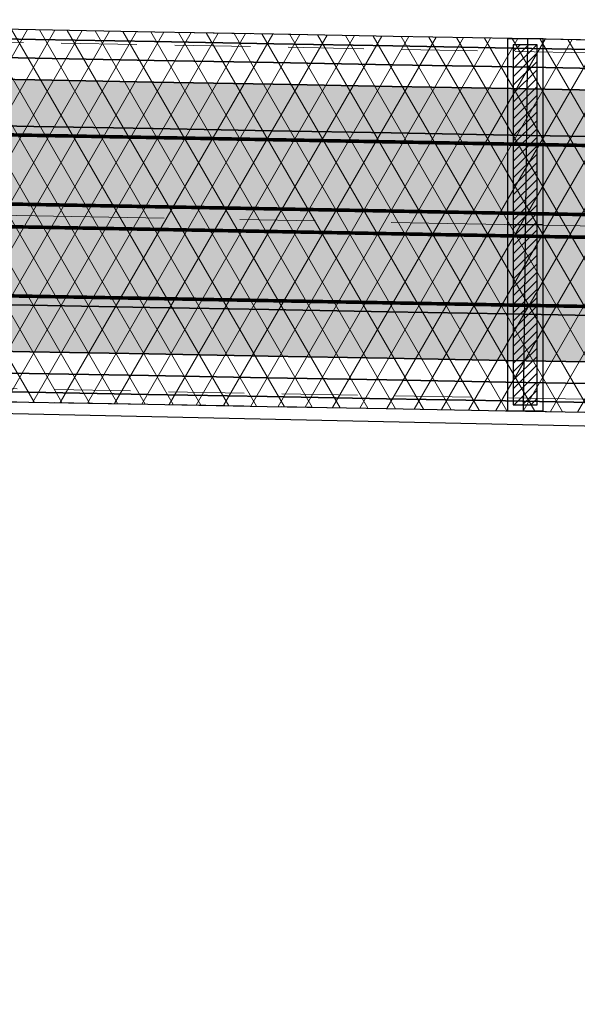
# Model space of a CAD drawing. Extents: x 100296 to 107772, y 404875 to 408930.
# Tile 24 of 98: x 101063 to 101086, y 407446 to 407487. Entities that reach past the tile are written whole.
import ezdxf

# ---------------------------------------------------------------- set-up
doc = ezdxf.new("R2010")
doc.units = 0
for name, pattern in [('CENTER2', [28.575000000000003, 19.05, -3.175, 3.175, -3.175]), ('HIDDEN2', [4.762499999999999, 3.175, -1.5875]), ('VW-3-3_STREEP', [6, 3, -3])]:
    doc.linetypes.add(name, pattern=pattern)
for name, color, linetype, lineweight in [('gr-nw-f2dl400_80', 1, 'f2dl40080', 35), ('n-co-bc-betonvorm-g', 2, 'Continuous', 35), ('n-co-bc-betonvorm-gn', 1, 'HIDDEN2', 18), ('n-we-am_as_weg_hoofdrijbaan_rechtstand-g', 1, 'CENTER2', 18), ('n-we-kw-kunstwerk-a', 253, 'Continuous', 18), ('n-we-vh-verharding_kantverharding-g', 3, 'Continuous', 35), ('n-we-vw-markering_langs_streep_33_015-g', 7, 'VW-3-3_STREEP', 35), ('n-we-vw-markering_langs_streep_doorgetrokken_015-g', 7, 'Continuous', 35)]:
    doc.layers.add(name, color=color, linetype=linetype, lineweight=lineweight)
for name, color, linetype in [('TDNA----_damwand', 254, 'Continuous'), ('TDNA----_main_road_asphalt', 251, 'Continuous'), ('TDNL----_damwand', 1, 'Continuous'), ('TDNL----_kunstwerk', 4, 'Continuous'), ('TDNL----_plangrens', 4, 'ENV-L14')]:
    doc.layers.add(name, color=color, linetype=linetype)
doc.linetypes.add('ENV-L14', pattern='A,12.5,-1.25,[144,env-shp.shx,S=0.125,R=0,X=0,Y=0.75],-1.25', length=15)
doc.linetypes.add('f2dl40080', pattern='A,2,-1,[168,RTW.shx,S=0.5,R=0,X=0,Y=0],-1', length=4)

# ---------------------------------------------------------------- blocks, each defined once
blk = doc.blocks.new('pijler bovenaanzicht')
at = {"layer": 'TDNA----_damwand'}
h = blk.add_hatch(dxfattribs=at)
h.set_pattern_fill('ANSI31', color=256, scale=2)
h.set_pattern_definition([(45, (0, 0), (-0.1767766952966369, 0.1767766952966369), [])])
h.paths.add_polyline_path([(-0.5, -7.549999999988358), (0.5, -7.549999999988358), (0.5, 7.549999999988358), (-0.5, 7.549999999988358)])
at = {"layer": 'TDNL----_damwand'}
for points in [[(-0.75, -7.799999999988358), (0.75, -7.799999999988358), (0.75, 7.799999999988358), (-0.75, 7.799999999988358)], [(-0.5, -7.549999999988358), (0.5, -7.549999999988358), (0.5, 7.549999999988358), (-0.5, 7.549999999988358)]]:
    blk.add_lwpolyline(points, close=True, dxfattribs=at)
at = {"layer": 'TDNL----_damwand', "flags": 128}
blk.add_lwpolyline([(0.75, 0), (-0.75, 0)], dxfattribs=at)

msp = doc.modelspace()

# ---------------------------------------------------------------- hatches: boundary and pattern name
at = {"layer": 'n-we-kw-kunstwerk-a'}
h = msp.add_hatch(dxfattribs=at)
h.set_pattern_fill('ENV-A01', color=256)
h.set_pattern_definition([(59.99999999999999, (0, 0), (-0.8660254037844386, 0.5000000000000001), []), (120, (0, 0), (-0.8660254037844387, -0.4999999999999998), [])])
h.paths.add_polyline_path([(101040.5157212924, 407471.381035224), (101048.2398327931, 407471.239290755), (101053.238991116, 407471.1475516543), (101058.2381494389, 407471.0558125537), (101063.2373077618, 407470.9640734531), (101068.2364660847, 407470.8723343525), (101073.2356244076, 407470.7805952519), (101078.2347827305, 407470.6888561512), (101083.2339410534, 407470.5971170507), (101088.2330993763, 407470.50537795), (101093.2322576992, 407470.4136388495), (101098.2314160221, 407470.3218997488), (101103.230574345, 407470.2301606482), (101108.2297326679, 407470.1384215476), (101113.2288909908, 407470.046682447), (101118.2280493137, 407469.9549433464), (101123.2272076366, 407469.8632042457), (101128.2263659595, 407469.7714651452), (101133.2255242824, 407469.6797260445), (101138.2246826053, 407469.587986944), (101143.2238409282, 407469.4962478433), (101148.2229992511, 407469.4045087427), (101153.222157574, 407469.3127696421), (101156.1928551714, 407469.2582546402), (101156.4792646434, 407484.8656269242), (101153.5085670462, 407484.9201419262), (101148.5094087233, 407485.0118810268), (101143.5102504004, 407485.1036201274), (101138.5110920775, 407485.195359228), (101133.5119337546, 407485.2870983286), (101128.5127754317, 407485.3788374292), (101123.5136171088, 407485.4705765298), (101118.5144587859, 407485.5623156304), (101113.515300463, 407485.6540547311), (101108.5161421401, 407485.7457938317), (101103.5169838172, 407485.8375329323), (101098.5178254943, 407485.9292720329), (101093.5186671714, 407486.0210111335), (101088.5195088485, 407486.1127502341), (101083.5203505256, 407486.2044893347), (101078.5211922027, 407486.2962284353), (101073.5220338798, 407486.3879675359), (101068.5228755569, 407486.4797066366), (101063.523717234, 407486.5714457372), (101058.5245589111, 407486.6631848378), (101053.5254005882, 407486.7549239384), (101048.5262422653, 407486.846663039), (101043.5270839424, 407486.9384021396), (101040.8021307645, 407486.988407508)])
at = {"layer": 'TDNA----_main_road_asphalt'}
msp.add_hatch(color=256, dxfattribs=at).paths.add_polyline_path([(101226.8835860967, 407479.5229617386), (101223.4224748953, 407479.586476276), (101218.4233165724, 407479.6782153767), (101213.4241582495, 407479.7699544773), (101208.4249999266, 407479.8616935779), (101203.4258416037, 407479.9534326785), (101198.4266832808, 407480.0451717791), (101193.4275249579, 407480.1369108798), (101188.428366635, 407480.2286499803), (101183.4292083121, 407480.320389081), (101178.4300499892, 407480.4121281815), (101173.4308916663, 407480.5038672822), (101168.4317333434, 407480.5956063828), (101163.4325750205, 407480.6873454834), (101158.4334166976, 407480.779084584), (101156.4049559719, 407480.8163086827), (101156.4407342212, 407482.7659804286), (101153.4700366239, 407482.8204954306), (101148.470878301, 407482.9122345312), (101143.4717199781, 407483.0039736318), (101138.4725616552, 407483.0957127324), (101133.4734033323, 407483.187451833), (101128.4742450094, 407483.2791909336), (101123.4750866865, 407483.3709300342), (101118.4759283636, 407483.4626691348), (101113.4767700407, 407483.5544082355), (101108.4776117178, 407483.6461473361), (101103.4784533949, 407483.7378864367), (101098.479295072, 407483.8296255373), (101093.4801367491, 407483.9213646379), (101088.4809784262, 407484.0131037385), (101083.4818201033, 407484.1048428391), (101078.4826617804, 407484.1965819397), (101073.4835034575, 407484.2883210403), (101068.4843451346, 407484.380060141), (101063.4851868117, 407484.4717992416), (101058.4860284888, 407484.5635383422), (101053.4868701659, 407484.6552774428), (101048.487711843, 407484.7470165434), (101043.4885535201, 407484.838755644), (101040.7636003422, 407484.8887610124), (101040.727822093, 407482.9390892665), (101038.453616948, 407482.9808229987), (101033.4544586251, 407483.0725620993), (101028.4553003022, 407483.1643011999), (101023.4561419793, 407483.2560403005), (101018.4569836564, 407483.3477794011), (101013.4578253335, 407483.4395185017), (101008.4586670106, 407483.5312576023), (101003.4595086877, 407483.622996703), (100998.4603503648, 407483.7147358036), (100993.4611920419, 407483.8064749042), (100988.462033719, 407483.8982140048), (100983.4628753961, 407483.9899531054), (100978.4637170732, 407484.081692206), (100973.4645587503, 407484.1734313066), (100968.4654004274, 407484.2651704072), (100963.4662421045, 407484.3569095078), (100958.4670837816, 407484.4486486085), (100953.4679254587, 407484.5403877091), (100948.4687671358, 407484.6321268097), (100943.4696088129, 407484.7238659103), (100938.47045049, 407484.8156050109), (100933.4712921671, 407484.9073441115), (100928.4721338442, 407484.9990832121), (100923.4729755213, 407485.0908223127), (100918.4738171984, 407485.1825614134), (100913.4746588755, 407485.274300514), (100908.4755005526, 407485.3660396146), (100903.4763422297, 407485.4577787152), (100898.4771839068, 407485.5495178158), (100893.4780255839, 407485.6412569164), (100888.478867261, 407485.732996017), (100883.4797089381, 407485.8247351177), (100878.4805506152, 407485.9164742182), (100873.4813922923, 407486.0082133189), (100868.4822339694, 407486.0999524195), (100863.4830756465, 407486.1916915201), (100858.4839173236, 407486.2834306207), (100853.4847590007, 407486.3751697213), (100848.4856006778, 407486.4669088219), (100843.4864423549, 407486.5586479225), (100838.487284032, 407486.6503870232), (100833.4881257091, 407486.7421261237), (100828.4889673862, 407486.8338652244), (100825.9268903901, 407486.8808816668), (100825.7481836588, 407479.3828983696), (100828.3513587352, 407479.3351277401), (100833.3505170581, 407479.2433886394), (100838.349675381, 407479.1516495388), (100843.3488337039, 407479.0599104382), (100848.3479920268, 407478.9681713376), (100853.3471503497, 407478.876432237), (100858.3463086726, 407478.7846931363), (100863.3454669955, 407478.6929540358), (100868.3446253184, 407478.6012149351), (100873.3437836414, 407478.5094758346), (100878.3429419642, 407478.4177367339), (100883.3421002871, 407478.3259976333), (100888.34125861, 407478.2342585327), (100893.3404169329, 407478.1425194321), (100898.3395752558, 407478.0507803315), (100903.3387335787, 407477.9590412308), (100908.3378919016, 407477.8673021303), (100913.3370502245, 407477.7755630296), (100918.3362085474, 407477.6838239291), (100923.3353668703, 407477.5920848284), (100928.3345251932, 407477.5003457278), (100933.3336835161, 407477.4086066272), (100938.332841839, 407477.3168675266), (100943.3320001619, 407477.225128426), (100948.3311584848, 407477.1333893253), (100953.3303168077, 407477.0416502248), (100958.3294751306, 407476.9499111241), (100963.3286334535, 407476.8581720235), (100968.3277917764, 407476.7664329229), (100973.3269500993, 407476.6746938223), (100978.3261084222, 407476.5829547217), (100983.3252667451, 407476.4912156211), (100988.324425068, 407476.3994765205), (100993.3235833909, 407476.3077374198), (100998.3227417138, 407476.2159983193), (101003.3219000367, 407476.1242592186), (101008.3210583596, 407476.032520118), (101013.3202166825, 407475.9407810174), (101018.3193750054, 407475.8490419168), (101023.3185333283, 407475.7573028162), (101028.3176916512, 407475.6655637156), (101033.3168499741, 407475.573824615), (101038.316008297, 407475.4820855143), (101040.590213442, 407475.4403517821), (101040.5544351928, 407473.4906800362), (101043.2793883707, 407473.4406746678), (101048.2785466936, 407473.3489355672), (101053.2777050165, 407473.2571964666), (101058.2768633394, 407473.165457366), (101063.2760216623, 407473.0737182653), (101068.2751799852, 407472.9819791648), (101073.2743383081, 407472.8902400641), (101078.273496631, 407472.7985009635), (101083.2726549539, 407472.7067618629), (101088.2718132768, 407472.6150227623), (101093.2709715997, 407472.5232836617), (101098.2701299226, 407472.4315445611), (101103.2692882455, 407472.3398054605), (101108.2684465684, 407472.2480663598), (101113.2676048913, 407472.1563272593), (101118.2667632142, 407472.0645881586), (101123.2659215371, 407471.972849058), (101128.26507986, 407471.8811099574), (101133.2642381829, 407471.7893708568), (101138.2633965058, 407471.6976317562), (101143.2625548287, 407471.6058926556), (101148.2617131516, 407471.514153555), (101153.2608714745, 407471.4224144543), (101156.2315690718, 407471.3678994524), (101156.267347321, 407473.3175711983), (101158.2958080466, 407473.2803470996), (101163.2949663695, 407473.1886079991), (101168.2941246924, 407473.0968688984), (101173.2932830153, 407473.0051297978), (101178.2924413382, 407472.9133906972), (101183.2915996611, 407472.8216515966), (101188.290757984, 407472.729912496), (101193.2899163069, 407472.6381733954), (101198.2890746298, 407472.5464342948), (101203.2882329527, 407472.4546951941), (101208.2873912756, 407472.3629560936), (101213.2865495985, 407472.2712169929), (101218.2857079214, 407472.1794778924), (101223.2848662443, 407472.0877387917), (101226.1148840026, 407472.0358053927)])

# ---------------------------------------------------------------- linework, layer by layer
at = {"layer": 'gr-nw-f2dl400_80', "ltscale": 0.5, "flags": 128}
for points in [[(101030.7819802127, 407485.9820860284), (101043.5052500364, 407485.7486024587), (101048.5044083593, 407485.6568633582), (101053.5035666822, 407485.5651242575), (101058.5027250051, 407485.4733851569), (101063.501883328, 407485.3816460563), (101068.5010416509, 407485.2899069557), (101073.5001999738, 407485.1981678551), (101078.4993582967, 407485.1064287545), (101083.4985166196, 407485.0146896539), (101088.4976749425, 407484.9229505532), (101093.4968332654, 407484.8312114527), (101098.4959915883, 407484.739472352), (101103.4951499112, 407484.6477332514), (101108.4943082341, 407484.5559941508), (101113.493466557, 407484.4642550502), (101118.4926248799, 407484.3725159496), (101123.4917832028, 407484.280776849), (101128.4909415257, 407484.1890377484), (101133.4900998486, 407484.0972986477), (101138.4892581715, 407484.0055595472), (101143.4884164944, 407483.9138204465), (101148.4875748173, 407483.8220813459), (101153.4867331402, 407483.7303422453), (101166.4557473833, 407483.4923490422)], [(101030.5394220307, 407472.7643114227), (101043.2626918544, 407472.530827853), (101048.2618501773, 407472.4390887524), (101053.2610085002, 407472.3473496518), (101058.2601668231, 407472.2556105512), (101063.259325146, 407472.1638714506), (101068.2584834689, 407472.07213235), (101073.2576417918, 407471.9803932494), (101078.2568001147, 407471.8886541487), (101083.2559584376, 407471.7969150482), (101088.2551167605, 407471.7051759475), (101093.2542750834, 407471.6134368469), (101098.2534334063, 407471.5216977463), (101103.2525917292, 407471.4299586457), (101108.2517500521, 407471.3382195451), (101113.250908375, 407471.2464804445), (101118.2500666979, 407471.1547413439), (101123.2492250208, 407471.0630022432), (101128.2483833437, 407470.9712631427), (101133.2475416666, 407470.879524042), (101138.2466999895, 407470.7877849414), (101143.2458583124, 407470.6960458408), (101148.2450166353, 407470.6043067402), (101153.2441749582, 407470.5125676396), (101166.2131892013, 407470.2745744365)]]:
    msp.add_lwpolyline(points, dxfattribs=at)
at = {"layer": 'n-co-bc-betonvorm-g', "flags": 128}
for points in [[(101040.7947916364, 407486.5884748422), (101043.5197448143, 407486.5384694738), (101048.5189031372, 407486.4467303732), (101053.5180614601, 407486.3549912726), (101058.517219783, 407486.263252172), (101063.5163781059, 407486.1715130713), (101068.5155364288, 407486.0797739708), (101073.5146947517, 407485.9880348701), (101078.5138530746, 407485.8962957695), (101083.5130113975, 407485.8045566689), (101088.5121697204, 407485.7128175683)], [(101040.5232438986, 407471.7909662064), (101043.2481970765, 407471.740960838), (101048.2473553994, 407471.6492217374), (101053.2465137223, 407471.5574826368), (101058.2456720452, 407471.4657435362), (101063.2448303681, 407471.3740044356), (101068.243988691, 407471.282265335), (101073.2431470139, 407471.1905262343), (101078.2423053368, 407471.0987871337), (101083.2414636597, 407471.0070480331), (101088.2406219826, 407470.9153089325)]]:
    msp.add_lwpolyline(points, dxfattribs=at)
at = {"layer": 'n-co-bc-betonvorm-gn', "flags": 128}
for points in [[(101040.8021307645, 407486.988407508), (101043.5270839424, 407486.9384021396), (101048.5262422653, 407486.846663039), (101053.5254005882, 407486.7549239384), (101058.5245589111, 407486.6631848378), (101063.523717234, 407486.5714457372), (101068.5228755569, 407486.4797066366), (101073.5220338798, 407486.3879675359), (101078.5211922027, 407486.2962284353), (101083.5203505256, 407486.2044893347), (101088.5195088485, 407486.1127502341), (101093.5186671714, 407486.0210111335), (101098.5178254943, 407485.9292720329), (101103.5169838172, 407485.8375329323), (101108.5161421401, 407485.7457938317), (101113.515300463, 407485.6540547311), (101118.5144587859, 407485.5623156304), (101123.5136171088, 407485.4705765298), (101128.5127754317, 407485.3788374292), (101133.5119337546, 407485.2870983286), (101138.5110920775, 407485.195359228), (101143.5102504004, 407485.1036201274), (101148.5094087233, 407485.0118810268), (101153.5085670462, 407484.9201419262), (101156.4792646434, 407484.8656269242)], [(101040.7922229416, 407486.4484984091), (101043.5171761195, 407486.3984930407), (101048.5163344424, 407486.3067539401), (101053.5154927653, 407486.2150148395), (101058.5146510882, 407486.1232757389), (101063.5138094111, 407486.0315366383), (101068.512967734, 407485.9397975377), (101073.5121260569, 407485.8480584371), (101078.5112843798, 407485.7563193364), (101083.5104427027, 407485.6645802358), (101088.5096010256, 407485.5728411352), (101093.5087593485, 407485.4811020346), (101098.5079176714, 407485.389362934), (101103.5070759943, 407485.2976238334), (101108.5062343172, 407485.2058847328), (101113.5053926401, 407485.1141456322), (101118.504550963, 407485.0224065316), (101123.5037092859, 407484.9306674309), (101128.5028676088, 407484.8389283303), (101133.5020259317, 407484.7471892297), (101138.5011842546, 407484.6554501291), (101143.5003425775, 407484.5637110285), (101148.4995009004, 407484.4719719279), (101153.4986592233, 407484.3802328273), (101156.4693568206, 407484.3257178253)], [(101040.5256291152, 407471.9209443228), (101043.2505822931, 407471.8709389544), (101048.249740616, 407471.7791998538), (101053.2488989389, 407471.6874607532), (101058.2480572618, 407471.5957216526), (101063.2472155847, 407471.503982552), (101068.2463739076, 407471.4122434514), (101073.2455322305, 407471.3205043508), (101078.2446905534, 407471.2287652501), (101083.2438488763, 407471.1370261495), (101088.2430071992, 407471.0452870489), (101093.2421655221, 407470.9535479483), (101098.241323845, 407470.8618088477), (101103.2404821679, 407470.7700697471), (101108.2396404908, 407470.6783306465), (101113.2387988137, 407470.5865915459), (101118.2379571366, 407470.4948524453), (101123.2371154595, 407470.4031133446), (101128.2362737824, 407470.311374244), (101133.2354321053, 407470.2196351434), (101138.2345904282, 407470.1278960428), (101143.2337487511, 407470.0361569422), (101148.232907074, 407469.9444178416), (101153.2320653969, 407469.852678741), (101156.2027629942, 407469.798163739)], [(101040.5157212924, 407471.381035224), (101043.2406744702, 407471.3310298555), (101048.2398327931, 407471.239290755), (101053.238991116, 407471.1475516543), (101058.2381494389, 407471.0558125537), (101063.2373077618, 407470.9640734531), (101068.2364660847, 407470.8723343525), (101073.2356244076, 407470.7805952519), (101078.2347827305, 407470.6888561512), (101083.2339410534, 407470.5971170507), (101088.2330993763, 407470.50537795), (101093.2322576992, 407470.4136388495), (101098.2314160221, 407470.3218997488), (101103.230574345, 407470.2301606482), (101108.2297326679, 407470.1384215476), (101113.2288909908, 407470.046682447), (101118.2280493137, 407469.9549433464), (101123.2272076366, 407469.8632042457), (101128.2263659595, 407469.7714651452), (101133.2255242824, 407469.6797260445), (101138.2246826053, 407469.587986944), (101143.2238409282, 407469.4962478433), (101148.2229992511, 407469.4045087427), (101153.222157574, 407469.3127696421), (101156.1928551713, 407469.2582546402)]]:
    msp.add_lwpolyline(points, dxfattribs=at)
at = {"layer": 'n-we-am_as_weg_hoofdrijbaan_rechtstand-g', "flags": 128}
msp.add_lwpolyline([(100478.4676533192, 407489.5064432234), (101495.1623347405, 407470.8491714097)], dxfattribs=at)
at = {"layer": 'n-we-vh-verharding_kantverharding-g', "flags": 128}
for points in [[(101040.7636003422, 407484.8887610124), (101043.4885535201, 407484.838755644), (101048.487711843, 407484.7470165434), (101053.4868701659, 407484.6552774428), (101058.4860284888, 407484.5635383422), (101063.4851868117, 407484.4717992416), (101068.4843451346, 407484.380060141), (101073.4835034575, 407484.2883210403), (101078.4826617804, 407484.1965819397), (101083.4818201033, 407484.1048428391), (101088.4809784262, 407484.0131037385)], [(101013.4578253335, 407483.4395185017), (101018.4569836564, 407483.3477794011), (101023.4561419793, 407483.2560403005), (101028.4553003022, 407483.1643011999), (101033.4544586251, 407483.0725620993), (101038.453616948, 407482.9808229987), (101040.727822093, 407482.9390892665), (101043.4527752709, 407482.889083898), (101048.4519335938, 407482.7973447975), (101053.4510919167, 407482.7056056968), (101058.4502502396, 407482.6138665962), (101063.4494085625, 407482.5221274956), (101068.4485668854, 407482.430388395), (101073.4477252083, 407482.3386492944), (101078.4468835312, 407482.2469101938), (101083.4460418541, 407482.1551710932), (101088.445200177, 407482.0634319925)], [(101013.3202166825, 407475.9407810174), (101018.3193750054, 407475.8490419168), (101023.3185333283, 407475.7573028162), (101028.3176916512, 407475.6655637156), (101033.3168499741, 407475.573824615), (101038.316008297, 407475.4820855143), (101040.590213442, 407475.4403517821), (101043.3151666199, 407475.3903464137), (101048.3143249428, 407475.2986073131), (101053.3134832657, 407475.2068682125), (101058.3126415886, 407475.1151291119), (101063.3117999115, 407475.0233900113), (101068.3109582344, 407474.9316509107), (101073.3101165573, 407474.8399118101), (101078.3092748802, 407474.7481727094), (101083.3084332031, 407474.6564336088), (101088.307591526, 407474.5646945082)], [(101040.5544351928, 407473.4906800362), (101043.2793883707, 407473.4406746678), (101048.2785466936, 407473.3489355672), (101053.2777050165, 407473.2571964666), (101058.2768633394, 407473.165457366), (101063.2760216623, 407473.0737182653), (101068.2751799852, 407472.9819791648), (101073.2743383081, 407472.8902400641), (101078.273496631, 407472.7985009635), (101083.2726549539, 407472.7067618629), (101088.2718132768, 407472.6150227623)]]:
    msp.add_lwpolyline(points, dxfattribs=at)
at = {"layer": 'n-we-vw-markering_langs_streep_33_015-g', "flags": 128}
msp.add_lwpolyline([(100738.6928291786, 407489.9316212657, 0.15, 0.15, 0), (100749.9841746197, 407488.931759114, 0.15, 0.15, 0), (100769.304407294, 407487.7613711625, 0.15, 0.15, 0.01041102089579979), (100779.7221027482, 407487.3530014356, 0.15, 0.15, 0), (100783.4896620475, 407487.2845802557, 0.15, 0.15, 0), (100788.4888203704, 407487.192841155, 0.15, 0.15, 0), (100793.4879786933, 407487.1011020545, 0.15, 0.15, 0), (100798.4871370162, 407487.0093629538, 0.15, 0.15, 0), (100803.4862953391, 407486.9176238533, 0.15, 0.15, 0), (100808.485453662, 407486.8258847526, 0.15, 0.15, 0), (100813.4846119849, 407486.734145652, 0.15, 0.15, 0), (100818.4837703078, 407486.6424065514, 0.15, 0.15, 0), (100823.4829286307, 407486.5506674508, 0.15, 0.15, 0), (100828.4820869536, 407486.4589283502, 0.15, 0.15, 0), (100833.4812452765, 407486.3671892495, 0.15, 0.15, 0), (100838.4804035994, 407486.275450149, 0.15, 0.15, 0), (100843.4795619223, 407486.1837110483, 0.15, 0.15, 0), (100848.4787202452, 407486.0919719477, 0.15, 0.15, 0), (100853.4778785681, 407486.0002328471, 0.15, 0.15, 0), (100858.477036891, 407485.9084937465, 0.15, 0.15, 0), (100863.4761952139, 407485.8167546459, 0.15, 0.15, 0), (100868.4753535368, 407485.7250155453, 0.15, 0.15, 0), (100873.4745118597, 407485.6332764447, 0.15, 0.15, 0), (100878.4736701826, 407485.541537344, 0.15, 0.15, 0), (100883.4728285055, 407485.4497982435, 0.15, 0.15, 0), (100888.4719868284, 407485.3580591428, 0.15, 0.15, 0), (100893.4711451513, 407485.2663200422, 0.15, 0.15, 0), (100898.4703034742, 407485.1745809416, 0.15, 0.15, 0), (100903.4694617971, 407485.082841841, 0.15, 0.15, 0), (100908.46862012, 407484.9911027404, 0.15, 0.15, 0), (100913.4677784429, 407484.8993636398, 0.15, 0.15, 0), (100918.4669367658, 407484.8076245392, 0.15, 0.15, 0), (100923.4660950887, 407484.7158854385, 0.15, 0.15, 0), (100928.4652534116, 407484.6241463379, 0.15, 0.15, 0), (100933.4644117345, 407484.5324072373, 0.15, 0.15, 0), (100938.4635700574, 407484.4406681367, 0.15, 0.15, 0), (100943.4627283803, 407484.3489290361, 0.15, 0.15, 0), (100948.4618867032, 407484.2571899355, 0.15, 0.15, 0), (100953.4610450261, 407484.1654508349, 0.15, 0.15, 0), (100958.460203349, 407484.0737117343, 0.15, 0.15, 0), (100963.4593616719, 407483.9819726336, 0.15, 0.15, 0), (100968.4585199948, 407483.890233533, 0.15, 0.15, 0), (100973.4576783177, 407483.7984944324, 0.15, 0.15, 0), (100978.4568366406, 407483.7067553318, 0.15, 0.15, 0), (100983.4559949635, 407483.6150162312, 0.15, 0.15, 0), (100988.4551532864, 407483.5232771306, 0.15, 0.15, 0), (100993.4543116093, 407483.43153803, 0.15, 0.15, 0), (100998.4534699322, 407483.3397989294, 0.15, 0.15, 0), (101003.4526282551, 407483.2480598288, 0.15, 0.15, 0), (101008.451786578, 407483.1563207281, 0.15, 0.15, 0), (101013.4509449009, 407483.0645816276, 0.15, 0.15, 0), (101018.4501032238, 407482.9728425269, 0.15, 0.15, 0), (101023.4492615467, 407482.8811034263, 0.15, 0.15, 0), (101028.4484198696, 407482.7893643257, 0.15, 0.15, 0), (101033.4475781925, 407482.6976252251, 0.15, 0.15, 0), (101038.4467365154, 407482.6058861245, 0.15, 0.15, 0), (101040.7209416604, 407482.5641523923, 0.15, 0.15, 0), (101043.4458948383, 407482.5141470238, 0.15, 0.15, 0), (101048.4450531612, 407482.4224079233, 0.15, 0.15, 0), (101053.4442114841, 407482.3306688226, 0.15, 0.15, 0), (101058.443369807, 407482.2389297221, 0.15, 0.15, 0), (101063.4425281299, 407482.1471906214, 0.15, 0.15, 0), (101068.4416864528, 407482.0554515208, 0.15, 0.15, 0), (101073.4408447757, 407481.9637124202, 0.15, 0.15, 0), (101078.4400030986, 407481.8719733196, 0.15, 0.15, 0), (101083.4391614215, 407481.780234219, 0.15, 0.15, 0), (101088.4383197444, 407481.6884951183, 0.15, 0.15, 0), (101093.4374780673, 407481.5967560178, 0.15, 0.15, 0), (101098.4366363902, 407481.5050169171, 0.15, 0.15, 0), (101103.4357947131, 407481.4132778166, 0.15, 0.15, 0), (101108.434953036, 407481.3215387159, 0.15, 0.15, 0), (101113.4341113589, 407481.2297996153, 0.15, 0.15, 0), (101118.4332696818, 407481.1380605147, 0.15, 0.15, 0), (101123.4324280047, 407481.0463214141, 0.15, 0.15, 0), (101128.4315863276, 407480.9545823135, 0.15, 0.15, 0), (101133.4307446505, 407480.8628432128, 0.15, 0.15, 0), (101138.4299029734, 407480.7711041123, 0.15, 0.15, 0), (101143.4290612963, 407480.6793650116, 0.15, 0.15, 0), (101148.4282196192, 407480.5876259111, 0.15, 0.15, 0), (101153.4273779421, 407480.4958868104, 0.15, 0.15, 0), (101156.3980755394, 407480.4413718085, 0.15, 0.15, 0), (101158.426536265, 407480.4041477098, 0.15, 0.15, 0), (101163.4256945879, 407480.3124086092, 0.15, 0.15, 0), (101168.4248529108, 407480.2206695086, 0.15, 0.15, 0), (101173.4240112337, 407480.128930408, 0.15, 0.15, 0), (101178.4231695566, 407480.0371913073, 0.15, 0.15, 0), (101183.4223278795, 407479.9454522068, 0.15, 0.15, 0), (101188.4214862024, 407479.8537131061, 0.15, 0.15, 0), (101193.4206445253, 407479.7619740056, 0.15, 0.15, 0), (101198.4198028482, 407479.6702349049, 0.15, 0.15, 0), (101203.4189611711, 407479.5784958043, 0.15, 0.15, 0), (101208.418119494, 407479.4867567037, 0.15, 0.15, 0), (101213.4172778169, 407479.3950176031, 0.15, 0.15, 0), (101218.4164361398, 407479.3032785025, 0.15, 0.15, 0), (101223.4155944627, 407479.2115394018, 0.15, 0.15, 0), (101228.4147527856, 407479.1198003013, 0.15, 0.15, 0), (101233.4139111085, 407479.0280612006, 0.15, 0.15, 0), (101238.4130694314, 407478.9363221, 0.15, 0.15, 0), (101243.4122277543, 407478.8445829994, 0.15, 0.15, 0), (101248.4113860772, 407478.7528438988, 0.15, 0.15, 0), (101253.4105444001, 407478.6611047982, 0.15, 0.15, 0), (101258.409702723, 407478.5693656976, 0.15, 0.15, 0), (101263.4088610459, 407478.477626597, 0.15, 0.15, 0), (101268.4080193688, 407478.3858874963, 0.15, 0.15, 0), (101273.4071776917, 407478.2941483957, 0.15, 0.15, 0), (101278.4063360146, 407478.2024092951, 0.15, 0.15, 0), (101283.4054943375, 407478.1106701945, 0.15, 0.15, 0), (101288.4046526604, 407478.0189310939, 0.15, 0.15, 0), (101293.4038109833, 407477.9271919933, 0.15, 0.15, 0), (101298.4029693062, 407477.8354528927, 0.15, 0.15, 0), (101303.4021276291, 407477.7437137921, 0.15, 0.15, 0), (101308.401285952, 407477.6519746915, 0.15, 0.15, 0), (101313.4004442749, 407477.5602355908, 0.15, 0.15, 0), (101318.3996025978, 407477.4684964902, 0.15, 0.15, 0), (101323.3987609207, 407477.3767573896, 0.15, 0.15, 0), (101328.3979192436, 407477.285018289, 0.15, 0.15, 0), (101333.3970775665, 407477.1932791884, 0.15, 0.15, 0), (101338.3962358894, 407477.1015400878, 0.15, 0.15, 0), (101343.3953942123, 407477.0098009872, 0.15, 0.15, 0), (101348.3945525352, 407476.9180618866, 0.15, 0.15, 0), (101353.3937108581, 407476.8263227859, 0.15, 0.15, 0), (101363.3920275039, 407476.6428445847, 0.15, 0.15, 0), (101373.3903441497, 407476.4593663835, 0.15, 0.15, 0), (101383.3886607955, 407476.2758881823, 0.15, 0.15, 0), (101393.3869774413, 407476.0924099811, 0.15, 0.15, 0), (101403.3852940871, 407475.9089317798, 0.15, 0.15, 0), (101404.287216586, 407475.8923806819, 0.15, 0.15, 0), (101413.3836107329, 407475.7254535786, 0.15, 0.15, 0), (101423.3819273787, 407475.5419753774, 0.15, 0.15, 0), (101433.3802440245, 407475.3584971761, 0.15, 0.15, 0), (101443.3785606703, 407475.1750189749, 0.15, 0.15, 0), (101453.3768773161, 407474.9915407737, 0.15, 0.15, 0), (101463.3751939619, 407474.8080625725, 0.15, 0.15, 0), (101473.3735106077, 407474.6245843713, 0.15, 0.15, 0), (101483.3718272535, 407474.4411061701, 0.15, 0.15, 0), (101488.3709855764, 407474.3493670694, 0.15, 0.15, 0), (101493.3701438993, 407474.2576279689, 0.15, 0.15, 0), (101498.3698765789, 407474.1656987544, 0.15, 0.15, 0), (101503.3722758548, 407474.0709601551, 0.15, 0.15, 0), (101508.3774550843, 407473.9691123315, 0.15, 0.15, 0), (101513.3853077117, 407473.8558151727, 0.15, 0.15, 0), (101518.3956974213, 407473.7267217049, 0.15, 0.15, 0), (101523.4084468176, 407473.5774785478, 0.15, 0.15, 0), (101528.4233260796, 407473.4037265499, 0.15, 0.15, 0), (101533.4400415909, 407473.20110165, 0.15, 0.15, 0), (101538.4582245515, 407472.9652360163, 0.15, 0.15, 0), (101543.4774195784, 407472.6917595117, 0.15, 0.15, 0), (101548.4970733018, 407472.3763015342, 0.15, 0.15, 0), (101553.5165160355, 407472.0144940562, 0.15, 0.15, 0), (101558.5333970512, 407471.6029934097, 0.15, 0.15, 0), (101563.5459122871, 407471.1413453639, 0.15, 0.15, 0), (101568.5535604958, 407470.6295960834, 0.15, 0.15, 0), (101573.5558409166, 407470.0677967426, 0.15, 0.15, 0), (101578.5522533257, 407469.4560035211, 0.15, 0.15, 0), (101583.542298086, 407468.7942775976, 0.15, 0.15, 0), (101588.5254761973, 407468.0826851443, 0.15, 0.15, 0), (101593.5012893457, 407467.3212973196, 0.15, 0.15, 0), (101598.4692399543, 407466.5101902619, 0.15, 0.15, 0), (101603.4288312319, 407465.6494450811, 0.15, 0.15, 0), (101608.3795672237, 407464.739147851, 0.15, 0.15, 0), (101613.3209528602, 407463.7793896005, 0.15, 0.15, 0), (101618.252494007, 407462.7702663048, 0.15, 0.15, 0), (101631.5834716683, 407459.8006094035, 0, 0, 0)], format="xyseb", dxfattribs=at)
at = {"layer": 'n-we-vw-markering_langs_streep_33_015-g', "const_width": 0.15, "flags": 128}
msp.add_lwpolyline([(100738.8892029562, 407478.9772991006), (100746.989067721, 407479.8137495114, -0.01757958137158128), (100754.0330433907, 407480.2258703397), (100769.1727181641, 407480.578456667, -0.01034765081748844), (100779.5982715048, 407480.6048543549), (100783.3658142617, 407480.5357165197), (100788.3649725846, 407480.4439774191), (100793.3641309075, 407480.3522383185), (100798.3632892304, 407480.2604992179), (100803.3624475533, 407480.1687601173), (100808.3616058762, 407480.0770210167), (100813.3607641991, 407479.985281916), (100818.359922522, 407479.8935428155), (100823.3590808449, 407479.8018037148), (100828.3582391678, 407479.7100646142), (100833.3573974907, 407479.6183255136), (100838.3565558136, 407479.526586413), (100843.3557141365, 407479.4348473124), (100848.3548724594, 407479.3431082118), (100853.3540307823, 407479.2513691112), (100858.3531891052, 407479.1596300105), (100863.3523474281, 407479.06789091), (100868.351505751, 407478.9761518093), (100873.3506640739, 407478.8844127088), (100878.3498223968, 407478.7926736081), (100883.3489807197, 407478.7009345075), (100888.3481390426, 407478.6091954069), (100893.3472973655, 407478.5174563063), (100898.3464556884, 407478.4257172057), (100903.3456140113, 407478.333978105), (100908.3447723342, 407478.2422390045), (100913.3439306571, 407478.1504999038), (100918.34308898, 407478.0587608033), (100923.3422473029, 407477.9670217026), (100928.3414056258, 407477.875282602), (100933.3405639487, 407477.7835435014), (100938.3397222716, 407477.6918044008), (100943.3388805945, 407477.6000653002), (100948.3380389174, 407477.5083261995), (100953.3371972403, 407477.416587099), (100958.3363555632, 407477.3248479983), (100963.3355138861, 407477.2331088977), (100968.334672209, 407477.1413697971), (100973.3338305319, 407477.0496306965), (100978.3329888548, 407476.9578915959), (100983.3321471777, 407476.8661524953), (100988.3313055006, 407476.7744133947), (100993.3304638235, 407476.682674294), (100998.3296221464, 407476.5909351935), (101003.3287804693, 407476.4991960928), (101008.3279387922, 407476.4074569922), (101013.3270971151, 407476.3157178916), (101018.326255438, 407476.223978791), (101023.3254137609, 407476.1322396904), (101028.3245720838, 407476.0405005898), (101033.3237304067, 407475.9487614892), (101038.3228887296, 407475.8570223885), (101040.5970938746, 407475.8152886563), (101043.3220470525, 407475.7652832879), (101048.3212053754, 407475.6735441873), (101053.3203636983, 407475.5818050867), (101058.3195220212, 407475.4900659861), (101063.3186803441, 407475.3983268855), (101068.317838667, 407475.3065877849), (101073.3169969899, 407475.2148486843), (101078.3161553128, 407475.1231095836), (101083.3153136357, 407475.031370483), (101088.3144719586, 407474.9396313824), (101093.3136302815, 407474.8478922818), (101098.3127886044, 407474.7561531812), (101103.3119469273, 407474.6644140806), (101108.3111052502, 407474.57267498), (101113.3102635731, 407474.4809358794), (101118.309421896, 407474.3891967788), (101123.3085802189, 407474.2974576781), (101128.3077385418, 407474.2057185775), (101133.3068968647, 407474.1139794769), (101138.3060551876, 407474.0222403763), (101143.3052135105, 407473.9305012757), (101148.3043718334, 407473.8387621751), (101153.3035301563, 407473.7470230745), (101156.2742277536, 407473.6925080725), (101158.3026884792, 407473.6552839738), (101163.3018468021, 407473.5635448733), (101168.301005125, 407473.4718057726), (101173.3001634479, 407473.380066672), (101178.2993217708, 407473.2883275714), (101183.2984800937, 407473.1965884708), (101188.2976384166, 407473.1048493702), (101193.2967967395, 407473.0131102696), (101198.2959550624, 407472.921371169), (101203.2951133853, 407472.8296320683), (101208.2942717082, 407472.7378929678), (101213.2934300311, 407472.6461538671), (101218.292588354, 407472.5544147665), (101223.2917466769, 407472.4626756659), (101228.2909049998, 407472.3709365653), (101233.2900633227, 407472.2791974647), (101238.2892216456, 407472.1874583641), (101243.2883799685, 407472.0957192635), (101248.2875382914, 407472.0039801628), (101253.2866966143, 407471.9122410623), (101258.2858549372, 407471.8205019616), (101263.2850132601, 407471.7287628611), (101268.284171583, 407471.6370237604), (101273.2833299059, 407471.5452846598), (101278.2824882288, 407471.4535455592), (101283.2816465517, 407471.3618064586), (101288.2808048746, 407471.270067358), (101293.2799631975, 407471.1783282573), (101298.2791215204, 407471.0865891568), (101303.2782798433, 407470.9948500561), (101308.2774381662, 407470.9031109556), (101313.2765964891, 407470.8113718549), (101318.275754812, 407470.7196327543), (101323.2749131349, 407470.6278936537), (101328.2740714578, 407470.5361545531), (101333.2732297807, 407470.4444154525), (101338.2723881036, 407470.3526763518), (101343.2715464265, 407470.2609372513), (101348.2707047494, 407470.1691981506), (101353.2698630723, 407470.07745905), (101363.2681797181, 407469.8939808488), (101373.2664963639, 407469.7105026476), (101383.2648130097, 407469.5270244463), (101393.2631296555, 407469.3435462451), (101403.2614463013, 407469.1600680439), (101404.1633688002, 407469.143516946), (101413.2597629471, 407468.9765898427), (101423.2580795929, 407468.7931116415), (101433.2563962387, 407468.6096334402), (101443.2547128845, 407468.426155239), (101453.2530295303, 407468.2426770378), (101463.2513461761, 407468.0591988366), (101473.2496628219, 407467.8757206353), (101483.2479794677, 407467.6922424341), (101488.2471377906, 407467.6005033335), (101493.2462961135, 407467.5087642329), (101498.2448734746, 407467.4168563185), (101503.2406809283, 407467.3222430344), (101508.2334306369, 407467.220649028), (101513.2230167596, 407467.1077664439), (101518.2093042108, 407466.9792957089), (101523.1921175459, 407466.8309459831), (101528.1712298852, 407466.6584357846), (101533.1463518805, 407466.4574938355), (101538.117120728, 407466.2238601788), (101543.0830892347, 407465.9532876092), (101548.0437149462, 407465.6415434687), (101552.9983563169, 407465.2844115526), (101557.9479635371, 407464.8784289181), (101562.8932635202, 407464.4229713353), (101567.8337617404, 407463.9180843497), (101572.7689641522, 407463.3638184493), (101577.6983772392, 407462.7602290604), (101582.6215080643, 407462.1073765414), (101587.5378643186, 407461.405326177), (101592.4469543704, 407460.6541481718), (101597.348287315, 407459.8539176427), (101602.241373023, 407459.0047146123), (101607.12572219, 407458.1066240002), (101612.0008463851, 407457.1597356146), (101616.8662581, 407456.1641441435), (101629.5854227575, 407453.3261764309)], format="xyb", dxfattribs=at)
at = {"layer": 'n-we-vw-markering_langs_streep_doorgetrokken_015-g', "const_width": 0.15, "flags": 128}
for points in [[(101013.3977362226, 407480.1650698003), (101018.3968945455, 407480.0733306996), (101023.3960528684, 407479.9815915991), (101028.3952111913, 407479.8898524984), (101033.3943695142, 407479.7981133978), (101038.3935278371, 407479.7063742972), (101040.6677329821, 407479.664640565), (101043.39268616, 407479.6146351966), (101048.3918444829, 407479.522896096), (101053.3910028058, 407479.4311569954), (101058.3901611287, 407479.3394178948), (101063.3893194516, 407479.2476787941), (101068.3884777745, 407479.1559396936), (101073.3876360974, 407479.0642005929), (101078.3867944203, 407478.9724614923), (101083.3859527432, 407478.8807223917), (101088.3851110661, 407478.7889832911)], [(101013.3803057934, 407479.2152297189), (101018.3794641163, 407479.1234906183), (101023.3786224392, 407479.0317515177), (101028.3777807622, 407478.940012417), (101033.3769390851, 407478.8482733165), (101038.3760974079, 407478.7565342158), (101040.650302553, 407478.7148004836), (101043.3752557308, 407478.6647951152), (101048.3744140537, 407478.5730560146), (101053.3735723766, 407478.481316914), (101058.3727306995, 407478.3895778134), (101063.3718890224, 407478.2978387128), (101068.3710473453, 407478.2060996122), (101073.3702056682, 407478.1143605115), (101078.3693639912, 407478.0226214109), (101083.368522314, 407477.9308823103), (101088.3676806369, 407477.8391432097)]]:
    msp.add_lwpolyline(points, dxfattribs=at)
at = {"layer": 'TDNL----_damwand', "flags": 128}
msp.add_lwpolyline([(101084.1578785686, 407486.1986647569), (101083.9750482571, 407470.5902705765)], dxfattribs=at)
at = {"layer": 'TDNL----_kunstwerk', "flags": 128}
msp.add_lwpolyline([(101088.5195088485, 407486.1127502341), (101083.5203505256, 407486.2044893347), (101078.5211922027, 407486.2962284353), (101073.5220338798, 407486.3879675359), (101068.5228755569, 407486.4797066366), (101063.523717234, 407486.5714457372), (101058.5245589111, 407486.6631848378), (101053.5254005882, 407486.7549239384), (101048.5262422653, 407486.846663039), (101043.5270839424, 407486.9384021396), (101040.8021307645, 407486.988407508), (101040.5157212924, 407471.381035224), (101048.2398327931, 407471.239290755), (101053.238991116, 407471.1475516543), (101058.2381494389, 407471.0558125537), (101063.2373077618, 407470.9640734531), (101068.2364660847, 407470.8723343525), (101073.2356244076, 407470.7805952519), (101078.2347827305, 407470.6888561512), (101083.2339410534, 407470.5971170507), (101088.2330993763, 407470.50537795)], dxfattribs=at)
at = {"layer": 'TDNL----_plangrens', "flags": 128}
msp.add_lwpolyline([(100739.2868531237, 407413.0773053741, -0.1432469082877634), (100723.7505059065, 407449.3200165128, -0.2568120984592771), (100723.9835513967, 407450.242528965), (100744.9920477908, 407466.2935291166, -0.1251981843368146), (100746.6634251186, 407466.9877947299), (100748.1899174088, 407467.1455317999, -0.01662278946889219), (100754.0056960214, 407467.4961851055), (100782.8030322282, 407465.5632297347), (100787.8641580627, 407465.3278006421), (100792.8370493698, 407465.0799898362), (100797.811689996, 407464.8174513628), (100802.7858689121, 407464.5411216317), (100807.7589475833, 407464.2499274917), (100812.7317610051, 407463.9438225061), (100817.6680972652, 407463.6251443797), (100822.5624550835, 407463.2468726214), (100827.4874784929, 407462.7971868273), (100832.4530212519, 407462.323053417), (100837.4226759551, 407461.8336265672), (100842.4600490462, 407461.3224250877), (100847.5447173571, 407460.8846589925), (100852.5621043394, 407460.4996338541), (100857.533290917, 407460.1032007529), (100862.5042160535, 407459.6918343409), (100867.2382117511, 407459.2858319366), (100871.9553312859, 407458.5639368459), (100877.078042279, 407457.7462141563), (100882.1363853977, 407457.1618671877), (100887.2161081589, 407456.4459117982), (100892.3942575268, 407455.9770318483), (100897.3752654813, 407455.5257063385), (100902.3451225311, 407455.0603486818), (100907.3147194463, 407454.5799719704), (100912.2604228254, 407454.086932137), (100917.178769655, 407453.5502276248), (100922.0474471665, 407452.9690408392), (100926.8478419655, 407452.2864379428), (100931.7183452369, 407451.4539315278), (100936.7456725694, 407450.5791563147), (100941.7869863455, 407449.776890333), (100946.8921338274, 407448.9683506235), (100952.1632787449, 407448.3001682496), (100957.3130568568, 407447.8805397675), (100962.2599555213, 407447.4627667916), (100966.9927298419, 407447.0181454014), (100971.6817808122, 407446.291575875), (100976.5814389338, 407445.4305197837), (100981.545518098, 407444.5437624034), (100986.5249101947, 407443.6402677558), (100991.5265217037, 407442.7400149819), (100992.3333587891, 407435.38393353), (101010.6455710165, 407439.3630608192), (101044.608, 407446.751), (101045.548, 407451.865), (101045.7354354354, 407470.8379496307), (101152.2257843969, 407468.5625046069), (101153.7960364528, 407444.8260170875, -0.02213634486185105), (101223.7604701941, 407453.4844729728, -0.0320152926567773), (101250.5344253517, 407454.5246229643), (101283.1644786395, 407454.7245967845), (101303.2885377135, 407454.8723369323), (101377.7011879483, 407457.6710294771), (101383.5089184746, 407454.8009643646), (101393.9781071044, 407453.974314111, 0.01091316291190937), (101394.4342178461, 407453.9295895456), (101414.3606890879, 407452.4138897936), (101422.6562773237, 407452.0257574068), (101432.620022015, 407451.5395023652), (101442.5110057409, 407451.0191673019), (101452.4179969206, 407450.3344773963), (101462.4607899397, 407449.6344693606), (101472.5223603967, 407449.0541699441), (101482.5245291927, 407448.4987364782), (101492.4849881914, 407447.9379462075), (101497.4547572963, 407447.6349291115), (101502.4503100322, 407447.3324351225), (101507.4178843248, 407447.0408123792), (101512.3472164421, 407446.7396753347), (101517.2551360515, 407446.423848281), (101522.1406321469, 407446.0899934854), (101527.001880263, 407445.7337952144), (101531.8384783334, 407445.3509116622), (101536.6499650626, 407444.937429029), (101541.4354322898, 407444.4895336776), (101546.1914001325, 407444.003742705), (101550.8870594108, 407443.4773872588), (101555.4986560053, 407442.8825057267), (101560.0952950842, 407442.1788330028), (101564.7255050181, 407441.3903345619), (101569.3554112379, 407440.5346323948), (101573.9628026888, 407439.6157972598), (101578.5586664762, 407438.6239808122), (101583.1819581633, 407437.5629141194), (101587.7868530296, 407436.4731342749), (101592.3199716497, 407435.3317581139), (101596.555412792, 407434.1846924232), (101627.1282734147, 407423.6446025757), (101632.4705592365, 407440.4841093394), (101650.339, 407434.411), (101666.6740270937, 407429.3078135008), (101657.6655, 407400.472), (101662.6088926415, 407398.9277443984), (101669.2436173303, 407419.5996078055, -0.4160609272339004), (101672.4015920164, 407421.213914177), (101686.8188945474, 407416.5001712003), (101691.4771224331, 407415.0073440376), (101696.1218678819, 407413.5198355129), (101700.7739103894, 407412.0309332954), (101705.4212743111, 407410.5441240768), (101710.0094546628, 407409.0586213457), (101714.5277926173, 407407.5101889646), (101719.0321050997, 407405.8844818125), (101723.522608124, 407404.1914698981), (101728.0310462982, 407402.4187230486), (101732.5468123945, 407400.6291159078), (101737.000462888, 407398.7995685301), (101741.4224732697, 407396.9056480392), (101745.8116049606, 407394.9519059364), (101750.1403689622, 407392.9356199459), (101754.441560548, 407390.8150480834), (101758.8122705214, 407388.5970964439), (101765.2851688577, 407385.3567358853), (101767.3039443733, 407384.3087319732, -0.3046151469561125), (101772.6553310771, 407374.5268600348, -0.000684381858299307), (101772.6576419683, 407374.5116243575, 0.06840167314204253), (101773.463728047, 407363.7446950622, -0.1929248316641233), (101772.2061085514, 407356.4116812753), (101761.3632122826, 407339.3168412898), (101767.9374814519, 407334.7351309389), (101793.5700687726, 407316.4915473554), (101804.7799126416, 407330.0685015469, -0.2278404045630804), (101810.7541325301, 407332.624157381, 0.0513531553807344), (101821.4791772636, 407333.2555937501, -0.1888825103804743), (101826.8280306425, 407332.1046559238), (101836.3172867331, 407325.8153332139, -0.0242377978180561), (101846.0771515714, 407317.5519636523), (101847.5256161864, 407316.0002340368), (101850.7438391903, 407312.4602044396), (101853.9160644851, 407308.8804043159), (101857.0392437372, 407305.2631292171), (101860.1122137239, 407301.6076019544), (101862.9283071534, 407298.166473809), (101916.7725156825, 407216.9823138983), (101968.2095316, 407134.085549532), (101972.0680222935, 407127.4044557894), (101996.3016819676, 407098.1006054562), (102005.3636419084, 407086.7923990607), (102008.4455566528, 407082.8770219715), (102011.5312600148, 407078.9154207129), (102014.7330905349, 407074.9868383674), (102018.0273461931, 407071.2001643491), (102021.213875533, 407067.3811769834), (102024.4343625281, 407063.5107446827), (102027.7920052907, 407059.7018421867), (102031.2060533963, 407056.0451865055), (102034.4701153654, 407052.2660668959), (102037.8950437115, 407048.5364918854), (102041.3242290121, 407044.8809278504), (102044.6892805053, 407041.1927022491), (102048.062628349, 407037.4909567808), (102051.4265681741, 407033.7851454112), (102054.7863551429, 407030.0660903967), (102058.1700042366, 407026.3527772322), (102061.6430361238, 407022.5865128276), (102065.4236075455, 407019.1085134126), (102069.0570478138, 407015.6252103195), (102072.7371080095, 407012.1764129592), (102076.3084791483, 407008.7003393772), (102079.8032150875, 407005.1167932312), (102083.4107446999, 407001.4937230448), (102087.2288076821, 406998.0618074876), (102090.9768445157, 406994.6662037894), (102094.6957694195, 406991.2762417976), (102098.3172932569, 406987.8248914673), (102101.9037628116, 406984.3152863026), (102105.514434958, 406980.7606320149), (102109.2436806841, 406977.2846959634), (102112.9614025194, 406973.8682140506), (102116.5968847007, 406970.4177357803), (102120.1900888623, 406966.9185457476), (102123.7636938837, 406963.3923458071), (102127.3186001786, 406959.8446940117), (102130.8673184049, 406956.2858512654), (102134.3984696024, 406952.7324721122), (102137.8703518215, 406949.134502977), (102141.3392761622, 406945.5154070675), (102144.7916693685, 406941.8925993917), (102148.2066380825, 406938.2847015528), (102151.591264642, 406934.7038003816), (102154.9179764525, 406931.144410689), (102158.1663152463, 406927.571607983), (102161.3633685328, 406923.9946696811), (102164.4951998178, 406920.416269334), (102167.5444855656, 406916.8255081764), (102170.5009577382, 406913.2067352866), (102173.3746593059, 406909.5538928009), (102176.1911296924, 406905.8458702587), (102178.9661418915, 406902.1023029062), (102181.6576957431, 406898.3156077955), (102184.2475456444, 406894.4584023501), (102186.7626818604, 406890.5330235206), (102189.2210549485, 406886.5538268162), (102191.6193578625, 406882.5586534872), (102193.872053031, 406878.489748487), (102196.0601617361, 406874.3484781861), (102198.2099117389, 406870.1715401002), (102200.3067599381, 406865.9744227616), (102202.2400386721, 406861.9103414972), (102208.465244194, 406847.878116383), (102209.6121585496, 406844.5372614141), (102211.0649557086, 406840.0639923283), (102212.4430000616, 406835.5671323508), (102213.7459257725, 406831.0478718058), (102214.9747002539, 406826.502697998), (102216.1359940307, 406821.9171271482), (102217.2390980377, 406817.2844843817), (102218.2915979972, 406812.6067463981), (102219.3011634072, 406807.8862975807), (102219.3246354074, 406807.7716276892, -0.01468118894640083), (102222.2070547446, 406791.2321912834), (102224.1106866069, 406778.0280173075, -0.003491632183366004), (102224.2736762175, 406776.8387255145), (102225.1210636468, 406769.3400668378, 0.06164122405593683), (102220.7860359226, 406763.286188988), (102219.487004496, 406761.1443225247, -0.02894925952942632), (102216.0281873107, 406759.5540853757), (102209.6612383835, 406756.6434481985), (102212.6380790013, 406750.1316808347), (102212.77, 406736.71, 0.1949923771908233), (102231.938, 406746.034, -0.1182563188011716), (102234.9904854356, 406749.1419155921, -0.1890750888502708), (102261.2598711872, 406754.0644418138, -0.1534905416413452), (102274.9210317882, 406742.5228634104, 0.1862880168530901), (102288.2419999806, 406736.7960004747), (102295.5075904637, 406736.4679397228), (102295.097, 406742.8529999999), (102293.275, 406749.549), (102279.2849996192, 406779.295000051), (102275.5991873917, 406787.1777848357), (102279.4587552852, 406788.9459752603), (102271.4026836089, 406806.5311529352), (102262.4540478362, 406826.0646631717), (102245.515, 406863.059), (102225.87, 406905.623), (102192.8063339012, 406977.3803082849), (102173.546, 407019.093), (102144.190463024, 407082.7360132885), (102101.988, 407174.612), (102101.566, 407175.532), (102070.4468670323, 407156.0684514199), (102058.354, 407182.319), (102047.5404334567, 407175.6813301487), (102037.7386760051, 407186.3790545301), (102032.8737539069, 407192.2988376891), (102029.2553724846, 407196.1383378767), (102025.8279523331, 407199.7673564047), (102022.4062014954, 407203.4489770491), (102018.9034408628, 407207.134564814), (102015.3890318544, 407210.7857540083), (102011.8287798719, 407214.4412381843), (102008.1815634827, 407218.0760114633), (102004.4896749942, 407221.6385286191), (102000.8430871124, 407225.1065726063), (101997.2583547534, 407228.5940823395), (101993.6283724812, 407232.1221065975), (101989.9613858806, 407235.6453382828), (101986.2873501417, 407239.1387797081), (101982.6180170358, 407242.6254234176), (101978.9227459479, 407246.1111594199), (101975.2116158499, 407249.5827576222), (101971.5104913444, 407253.0219196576), (101967.8468065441, 407256.4561304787), (101964.1903220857, 407259.9111417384), (101960.5379165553, 407263.3704358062), (101956.9739235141, 407266.7716227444), (101953.5361971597, 407270.2429437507), (101950.0223833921, 407273.8632493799), (101946.432497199, 407277.4473754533), (101942.9088871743, 407281.0001411), (101939.3637674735, 407284.6020653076), (101935.7444445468, 407288.2470343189), (101932.0719089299, 407291.84784094), (101928.4193473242, 407295.4278545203), (101924.8128497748, 407298.9440535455), (101921.30469434, 407302.5331047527), (101917.6952811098, 407306.2387222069), (101913.9598197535, 407309.9643887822), (101910.1561761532, 407313.5973941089), (101906.3701413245, 407317.1734101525), (101902.5633412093, 407320.7294047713), (101898.7350089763, 407324.2754705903), (101894.865215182, 407327.7956235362), (101890.9789067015, 407331.2677026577), (101887.0921628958, 407334.7055557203), (101883.2156468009, 407338.1024407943), (101879.3478150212, 407341.5102690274), (101875.4341977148, 407344.9108836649), (101871.6187293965, 407348.184528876), (101855.5945381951, 407362.908615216, -0.252732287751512), (101854.8189997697, 407365.1540433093, 0.1219095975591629), (101853.160822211, 407385.8155261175, 0.02555492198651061), (101852.3532278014, 407387.9817338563, 0.410588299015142), (101795.9860066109, 407410.5048574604, -0.1781397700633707), (101793.686296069, 407410.6348985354), (101790.4019609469, 407411.668594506), (101780.4093043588, 407411.564745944), (101774.5637554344, 407415.6563702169), (101770.1026121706, 407418.4881787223), (101765.7700462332, 407421.1949870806), (101761.4530778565, 407423.9068112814), (101757.1010279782, 407426.6240563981), (101752.7171137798, 407429.3322341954), (101748.2987497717, 407432.0176099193), (101743.8583449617, 407434.6670367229), (101739.4028961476, 407437.2885627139), (101734.9258776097, 407439.8847577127), (101730.4282281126, 407442.4560645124), (101725.9088968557, 407445.0029430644), (101721.3234984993, 407447.5493291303), (101716.643072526, 407450.0290661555), (101711.9138482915, 407452.4146030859), (101707.14254933, 407454.7043808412), (101702.3382069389, 407456.8998975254), (101697.3802279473, 407459.0647878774), (101685.0442659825, 407463.694816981, -0.1468987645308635), (101683.5931488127, 407464.9576400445), (101689.2460461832, 407482.7452718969), (101683.8929278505, 407484.4217690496), (101690.3095472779, 407504.9613563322), (101682.1033402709, 407507.9069741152), (101666.1502361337, 407456.9244774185), (101657.685, 407459.121), (101639.766, 407464.547), (101639.6848731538, 407464.286037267), (101635.455, 407465.601), (101641.2368877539, 407483.1673876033), (101645.3070783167, 407495.5333393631), (101642.08, 407496.719), (101607.129, 407511.646), (101612.392, 407526.001), (101581.9927761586, 407524.6711243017), (101579.507, 407517.488), (101575.394, 407510.198), (101573.121, 407508.777), (101557.269, 407506.807), (101530.824, 407506.206), (101519.057, 407505.9295), (101507.29, 407505.653), (101484.731, 407504.656), (101459.4970002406, 407502.9339999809), (101427.265, 407501.014), (101421.153, 407500.943), (101415.041, 407500.872), (101396.604, 407500.255), (101374.489, 407495.756), (101364.292, 407497.12), (101352.064, 407497.113), (101349.584, 407498.703), (101347.492, 407498.976), (101346.248, 407498.39), (101332.711, 407497.804), (101330.029, 407500.122), (101327.997, 407500.331), (101324.518, 407498.84), (101295.0025000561, 407497.5727500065), (101253.763, 407494.725), (101210.4137285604, 407493.4934766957), (101206.7884684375, 407493.7309266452), (101197.0638609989, 407494.5303303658), (101185.9039147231, 407498.0142404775), (101174.0331793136, 407511.4702623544), (101174.4546239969, 407521.5211993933), (101154.6252836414, 407522.2652829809), (101154.2083935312, 407511.1554345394), (101154.051, 407506.961), (101128.647, 407505.961), (101129.0380046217, 407486.7394898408), (101083.0871679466, 407487.8812979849), (101045.9118887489, 407488.6992458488), (101046.3370769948, 407524.6601912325), (101018.1971858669, 407520.3057887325), (101013.5162212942, 407520.0233946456), (101008.5055510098, 407519.6889133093), (101003.3278527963, 407519.3714202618), (100998.0189341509, 407518.7722314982), (100992.8767621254, 407518.0417143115), (100987.8311479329, 407517.2949666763), (100982.8743091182, 407516.548258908), (100977.9756107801, 407515.9011969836), (100973.021429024, 407515.3099810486), (100968.0356534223, 407514.7297814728), (100963.0642501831, 407514.1713638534), (100958.0894396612, 407513.6461830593), (100953.0187230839, 407513.1257647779), (100947.9025235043, 407512.5016955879), (100942.8965042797, 407511.8459516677), (100937.9354207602, 407511.2501073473), (100932.945616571, 407510.6656230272), (100927.9678885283, 407510.097328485), (100923.118977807, 407509.573647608), (100918.2623512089, 407509.2318318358), (100913.264804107, 407508.8949604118), (100908.2712983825, 407508.5623464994), (100903.2814429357, 407508.2379132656), (100898.2969714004, 407507.9285830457), (100893.3127863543, 407507.634024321), (100888.335696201, 407507.3546192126), (100883.3395973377, 407507.0980498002), (100878.1677554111, 407506.8208152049), (100872.9150871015, 407506.3168428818), (100867.8334380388, 407505.7110839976), (100863.070008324, 407505.1637142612), (100858.3301173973, 407504.9165309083), (100853.3688178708, 407504.7007340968), (100848.3866447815, 407504.4989376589), (100843.338585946, 407504.3095797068), (100838.2504970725, 407504.0439332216), (100833.2277906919, 407503.7446781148), (100828.2439887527, 407503.4625895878), (100823.2604741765, 407503.1953667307), (100818.3258485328, 407502.9454707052), (100813.4190250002, 407502.775390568), (100808.4645068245, 407502.6531743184), (100803.4839859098, 407502.5451432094), (100798.5037448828, 407502.4519455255), (100793.5217865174, 407502.3735497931), (100789.3470216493, 407502.3180645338, -0.01241394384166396), (100787.9797520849, 407502.3419967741), (100756.1665438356, 407501.1664304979, -0.2041488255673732), (100733.4635350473, 407510.6820490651, 0.4726042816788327), (100669.2085629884, 407512.9869992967, -0.1892506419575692), (100667.842368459, 407512.2877777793), (100642.4923923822, 407510.2000546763), (100642.1924592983, 407512.8714210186), (100631.0883577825, 407512.6136525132, -0.01041102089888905), (100621.579562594, 407512.591199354), (100613.9257211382, 407512.724990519), (100603.9295775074, 407512.9084297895), (100593.9312608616, 407513.0919079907), (100583.9329442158, 407513.2753861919), (100573.9346275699, 407513.4588643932), (100563.9363109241, 407513.6423425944), (100553.9379942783, 407513.8258207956), (100548.9388359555, 407513.9175598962), (100543.9396776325, 407514.0092989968), (100538.9405193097, 407514.1010380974), (100533.9413609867, 407514.192777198), (100523.943044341, 407514.3762553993), (100513.9447276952, 407514.5597336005), (100503.9464110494, 407514.7432118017), (100493.9480943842, 407514.9266900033), (100483.9487675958, 407515.1101867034), (100473.9326938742, 407515.2932313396), (100453.4691547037, 407515.6471500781, 0.03070555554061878), (100439.2612938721, 407515.0201980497), (100391.2823731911, 407509.0467019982), (100383.0104473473, 407506.9291155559), (100371.0620297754, 407505.8856489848), (100362.02, 407505.096), (100330.373, 407500), (100299.9108642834, 407493.9015717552), (100308.1638358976, 407454.1758354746), (100345.8670108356, 407460.7626251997), (100370.687, 407465.099), (100400, 407467.735), (100436.284, 407469.121), (100480.738, 407467.998), (100527.748, 407460.884), (100583.384, 407446.232), (100637.584, 407424.585), (100688.405, 407397.253), (100715.467, 407378.851), (100722.6490746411, 407379.9424874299), (100725.1059398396, 407378.111884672), (100734.5947126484, 407380.5295391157), (100753.2682522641, 407385.5147464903), (100765.323, 407388.29), (100752.0680625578, 407397.5410917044)], format="xyb", close=True, dxfattribs=at)

# ---------------------------------------------------------------- block references
at = {"layer": 'TDNL----_damwand'}
msp.add_blockref('pijler bovenaanzicht', (101084.0664634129, 407478.3944676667), dxfattribs=at)

doc.saveas('drawing.dxf')
